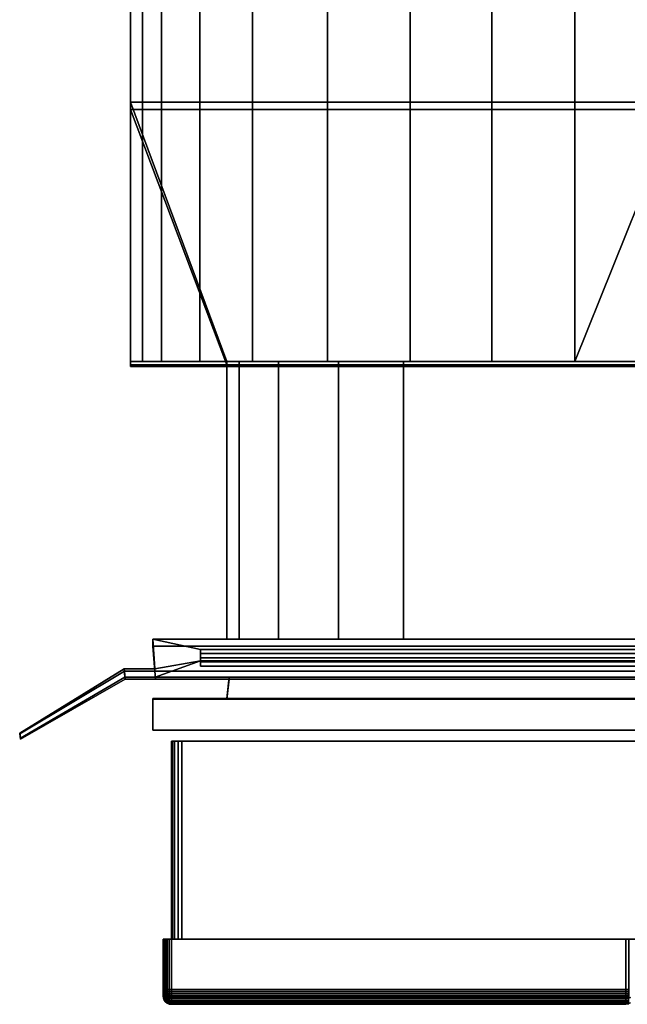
# Model space of a CAD drawing. Extents: x -12.4 to 12.4, y -12.9 to 12.
# Tile 1 of 22: x -12.4 to -8.8, y -11.6 to -5.7. Entities that reach past the tile are written whole.
import ezdxf

# ---------------------------------------------------------------- set-up
doc = ezdxf.new("R2010")
doc.units = 0
for name, color, linetype in [('DOOR_GASKET', 27, 'CONTINUOUS'), ('FACIA', 7, 'CONTINUOUS'), ('KICK', 7, 'CONTINUOUS'), ('SHV878ZD3N_BODY_', 253, 'CONTINUOUS'), ('SHV878ZD3N_DOOR', 251, 'CONTINUOUS')]:
    doc.layers.add(name, color=color, linetype=linetype)

msp = doc.modelspace()

# ---------------------------------------------------------------- linework, layer by layer
at = {"layer": 'DOOR_GASKET'}
for points in [[(-11.6158, -9.4278, 33.6901), (-11.6049, -9.6054, 33.6901), (-11.6043, -9.6188, 6.226), (-11.6151, -9.4702, 6.226)], [(11.6124, -9.4702, 6.226), (11.6133, -9.4278, 33.6901), (-11.6158, -9.4278, 33.6901), (-11.6151, -9.4702, 6.226)], [(11.3351, -9.4905, 33.6901), (-11.3336, -9.4907, 33.6901), (-11.6158, -9.4278, 33.6901), (11.6133, -9.4278, 33.6901)], [(-11.3336, -9.5566, 33.6901), (-11.6049, -9.6054, 33.6901), (-11.6158, -9.4278, 33.6901), (-11.3336, -9.4907, 33.6901)], [(11.5982, -9.6191, 6.226), (11.6124, -9.4702, 6.226), (-11.6151, -9.4702, 6.226), (-11.6043, -9.6188, 6.226)], [(11.3351, -9.4905, 33.6901), (11.3351, -9.5137, 33.7208), (-11.3336, -9.5138, 33.7208), (-11.3336, -9.4907, 33.6901)], [(-11.3336, -9.4907, 33.6901), (-11.3336, -9.5138, 33.7208), (-11.3336, -9.5393, 33.7208), (-11.3336, -9.5566, 33.6901)], [(11.3351, -9.5137, 33.7208), (11.3351, -9.5627, 33.9723), (-11.3336, -9.5629, 33.9723), (-11.3336, -9.5138, 33.7208)], [(-11.3336, -9.5138, 33.7208), (-11.3336, -9.5629, 33.9723), (-11.3336, -9.5883, 33.9723), (-11.3336, -9.5393, 33.7208)], [(11.3349, -9.5392, 33.7208), (11.3349, -9.5564, 33.6901), (-11.3336, -9.5566, 33.6901), (-11.3336, -9.5393, 33.7208)], [(-11.3336, -9.5393, 33.7208), (-11.3336, -9.5883, 33.9723), (11.3349, -9.5882, 33.9723), (11.3349, -9.5392, 33.7208)], [(-11.6013, -9.6543, 33.6901), (-11.6049, -9.6054, 33.6901), (-11.3336, -9.5566, 33.6901)], [(11.5988, -9.6543, 33.6901), (-11.6013, -9.6543, 33.6901), (-11.3336, -9.5566, 33.6901), (11.6024, -9.6054, 33.6901)], [(11.3349, -9.5564, 33.6901), (11.6024, -9.6054, 33.6901), (-11.3336, -9.5566, 33.6901)], [(11.3349, -9.5882, 33.9723), (-11.3336, -9.5883, 33.9723), (-11.3336, -9.5629, 33.9723), (11.3351, -9.5627, 33.9723)], [(-11.7816, -9.6543, 33.6901), (-12.403, -10.0177, 33.6901), (-12.4068, -9.9864, 33.6901), (-11.7853, -9.6054, 33.6901)], [(-11.7853, -9.6054, 33.6901), (-12.4068, -9.9864, 33.6901), (-12.4061, -9.9921, 6.3214), (-11.7846, -9.6189, 6.3214)], [(-11.7846, -9.6189, 6.3214), (-12.4061, -9.9921, 6.3214), (-12.4023, -10.0234, 6.3214), (-11.7809, -9.6658, 6.3214)], [(-11.7809, -9.6658, 6.3214), (-12.4023, -10.0234, 6.3214), (-12.403, -10.0177, 33.6901), (-11.7816, -9.6543, 33.6901)], [(-11.6049, -9.6054, 33.6901), (-11.7853, -9.6054, 33.6901), (-11.7846, -9.6189, 6.3214), (-11.6043, -9.6188, 6.226)], [(-11.6013, -9.6543, 33.6901), (-11.7816, -9.6543, 33.6901), (-11.7853, -9.6054, 33.6901), (-11.6049, -9.6054, 33.6901)], [(-11.6043, -9.6188, 6.226), (-11.7846, -9.6189, 6.3214), (-11.7809, -9.6658, 6.3214), (-11.6006, -9.6658, 6.2261)], [(-11.6006, -9.6658, 6.2261), (-11.7809, -9.6658, 6.3214), (-11.7816, -9.6543, 33.6901), (-11.6013, -9.6543, 33.6901)], [(-11.6006, -9.6658, 6.2261), (11.5934, -9.6658, 6.2261), (11.5982, -9.6191, 6.226), (-11.6043, -9.6188, 6.226)], [(-11.1624, -9.6658, 6.3214), (-11.6006, -9.6658, 6.2261), (-11.6013, -9.6543, 33.6901), (-11.1624, -9.6545, 33.2009)], [(-11.6013, -9.6543, 33.6901), (11.5988, -9.6543, 33.6901), (11.1602, -9.6545, 33.2009), (-11.1624, -9.6545, 33.2009)], [(11.1602, -9.6545, 33.2009), (11.1747, -9.7817, 33.2), (-11.1768, -9.7817, 33.2), (-11.1624, -9.6545, 33.2009)], [(-11.1768, -9.7854, 6.3214), (-11.1624, -9.6658, 6.3214), (-11.1624, -9.6545, 33.2009), (-11.1768, -9.7817, 33.2)], [(11.1556, -9.6658, 6.3214), (11.5934, -9.6658, 6.2261), (-11.6006, -9.6658, 6.2261), (-11.1624, -9.6658, 6.3214)], [(-11.1624, -9.6658, 6.3214), (-11.1768, -9.7854, 6.3214), (11.1657, -9.7854, 6.3214), (11.1556, -9.6658, 6.3214)], [(11.6148, -9.7817, 33.6891), (11.6148, -9.9696, 33.6891), (-11.6168, -9.9696, 33.6891), (-11.6168, -9.7817, 33.6891)], [(-11.1768, -9.7817, 33.2), (-11.6168, -9.7817, 33.6891), (-11.6168, -9.7854, 6.3214), (-11.1768, -9.7854, 6.3214)], [(11.1747, -9.7817, 33.2), (11.6148, -9.7817, 33.6891), (-11.6168, -9.7817, 33.6891), (-11.1768, -9.7817, 33.2)], [(-11.6168, -9.9696, 33.6891), (-11.6168, -9.9696, 6.3214), (-11.6168, -9.7854, 6.3214), (-11.6168, -9.7817, 33.6891)], [(-11.6168, -9.7854, 6.3214), (-11.6168, -9.9696, 6.3214), (11.5998, -9.9696, 6.3214), (11.6055, -9.7846, 6.3214)], [(-11.1768, -9.7854, 6.3214), (-11.6168, -9.7854, 6.3214), (11.6055, -9.7846, 6.3214), (11.1657, -9.7854, 6.3214)], [(-12.403, -10.0177, 33.6901), (-12.4023, -10.0234, 6.3214), (-12.4061, -9.9921, 6.3214), (-12.4068, -9.9864, 33.6901)], [(-11.6168, -9.9696, 33.6891), (11.6148, -9.9696, 33.6891), (11.5998, -9.9696, 6.3214), (-11.6168, -9.9696, 6.3214)]]:
    msp.add_3dface(points, dxfattribs=at)
at = {"layer": 'FACIA'}
for points in [[(-11.5534, -11.2126, 6.2954), (-11.5551, -11.2126, 6.3083), (-11.5551, -11.5496, 6.3087), (-11.5534, -11.5497, 6.2958)], [(-11.5534, -11.2126, 33.5169), (-11.5534, -11.511, 33.5173), (-11.5551, -11.511, 33.5044), (-11.5551, -11.2126, 33.5041)], [(-11.5551, -11.2126, 33.5041), (-11.5551, -11.511, 33.5044), (-11.5551, -11.5496, 6.3087), (-11.5551, -11.2126, 6.3083)], [(-8.8051, -11.2126, 33.5541), (-11.5051, -11.2126, 33.5541), (-11.5551, -11.2126, 33.5041)], [(-8.8051, -11.2126, 6.2583), (-8.8051, -11.2126, 33.5541), (-11.5551, -11.2126, 33.5041), (-11.5551, -11.2126, 6.3083)], [(-11.5051, -11.2126, 33.5541), (-11.5484, -11.2126, 33.5291), (-11.5534, -11.2126, 33.5169), (-11.5551, -11.2126, 33.5041)], [(-11.5551, -11.2126, 6.3083), (-11.5534, -11.2126, 6.2954), (-11.5484, -11.2126, 6.2832)], [(-11.5551, -11.2126, 6.3083), (-11.5484, -11.2126, 6.2832), (-11.5405, -11.2126, 6.2729), (-11.5302, -11.2126, 6.265)], [(-11.5551, -11.2126, 6.3083), (-11.5302, -11.2126, 6.265), (-11.518, -11.2126, 6.26), (-11.5051, -11.2126, 6.2583)], [(-11.5551, -11.2126, 6.3083), (-11.5051, -11.2126, 6.2583), (-8.8051, -11.2126, 6.2583)], [(-11.5484, -11.2126, 6.2832), (-11.5534, -11.2126, 6.2954), (-11.5534, -11.5497, 6.2958), (-11.5484, -11.5497, 6.2836)], [(-11.5484, -11.2126, 33.5291), (-11.5484, -11.511, 33.5295), (-11.5534, -11.511, 33.5173), (-11.5534, -11.2126, 33.5169)], [(-11.5405, -11.2126, 6.2729), (-11.5484, -11.2126, 6.2832), (-11.5484, -11.5497, 6.2836), (-11.5405, -11.5497, 6.2733)], [(-11.5405, -11.2126, 33.5394), (-11.5405, -11.5109, 33.5398), (-11.5484, -11.511, 33.5295), (-11.5484, -11.2126, 33.5291)], [(-11.5051, -11.2126, 33.5541), (-11.5302, -11.2126, 33.5473), (-11.5405, -11.2126, 33.5394), (-11.5484, -11.2126, 33.5291)], [(-11.5302, -11.2126, 6.265), (-11.5405, -11.2126, 6.2729), (-11.5405, -11.5497, 6.2733), (-11.5302, -11.5497, 6.2654)], [(-11.5302, -11.2126, 33.5473), (-11.5302, -11.5109, 33.5477), (-11.5405, -11.5109, 33.5398), (-11.5405, -11.2126, 33.5394)], [(-11.518, -11.2126, 6.26), (-11.5302, -11.2126, 6.265), (-11.5302, -11.5497, 6.2654), (-11.518, -11.5497, 6.2603)], [(-11.518, -11.2126, 33.5524), (-11.518, -11.5109, 33.5527), (-11.5302, -11.5109, 33.5477), (-11.5302, -11.2126, 33.5473)], [(-11.5051, -11.2126, 33.5541), (-11.518, -11.2126, 33.5524), (-11.5302, -11.2126, 33.5473)], [(-11.5051, -11.2126, 6.2583), (-11.518, -11.2126, 6.26), (-11.518, -11.5497, 6.2603), (-11.5051, -11.5497, 6.2587)], [(-11.5051, -11.2126, 33.5541), (-11.5051, -11.5109, 33.5544), (-11.518, -11.5109, 33.5527), (-11.518, -11.2126, 33.5524)], [(-11.5051, -11.2126, 6.2583), (-11.5051, -11.5497, 6.2587), (-8.8051, -11.5497, 6.2587), (-8.8051, -11.2126, 6.2583)], [(-8.8051, -11.5109, 33.5544), (-11.5051, -11.5109, 33.5544), (-11.5051, -11.2126, 33.5541), (-8.8051, -11.2126, 33.5541)], [(-8.8051, -11.5497, 6.2587), (-8.7885, -11.5497, 6.2587), (-8.7885, -11.2126, 6.2583), (-8.8051, -11.2126, 6.2583)], [(-8.7885, -11.2126, 33.5541), (-8.7885, -11.5109, 33.5544), (-8.8051, -11.5109, 33.5544), (-8.8051, -11.2126, 33.5541)], [(-8.8051, -11.2126, 6.2583), (-8.7885, -11.2126, 6.2583), (-8.7885, -11.2126, 33.5541), (-8.8051, -11.2126, 33.5541)], [(-11.5534, -11.5239, 33.5044), (-11.5551, -11.511, 33.5044), (-11.5534, -11.511, 33.5173), (-11.5514, -11.5238, 33.5173)], [(-11.5534, -11.5625, 6.3087), (-11.5551, -11.5496, 6.3087), (-11.5551, -11.511, 33.5044), (-11.5534, -11.5239, 33.5044)], [(-11.5514, -11.5238, 33.5173), (-11.5534, -11.511, 33.5173), (-11.5484, -11.511, 33.5295), (-11.5468, -11.5234, 33.5292)], [(-11.5484, -11.5361, 33.5044), (-11.5534, -11.5239, 33.5044), (-11.5514, -11.5238, 33.5173), (-11.5468, -11.5358, 33.5169)], [(-11.5484, -11.5747, 6.3087), (-11.5534, -11.5625, 6.3087), (-11.5534, -11.5239, 33.5044), (-11.5484, -11.5361, 33.5044)], [(-11.5468, -11.5358, 33.5169), (-11.5514, -11.5238, 33.5173), (-11.5468, -11.5234, 33.5292), (-11.5432, -11.5347, 33.5281)], [(-11.5468, -11.5234, 33.5292), (-11.5484, -11.511, 33.5295), (-11.5405, -11.5109, 33.5398), (-11.5399, -11.5226, 33.5392)], [(-11.5432, -11.5347, 33.5281), (-11.5468, -11.5234, 33.5292), (-11.5399, -11.5226, 33.5392), (-11.538, -11.5328, 33.5373)], [(-11.5351, -11.5409, 33.5344), (-11.538, -11.5439, 33.5263), (-11.5432, -11.5347, 33.5281), (-11.538, -11.5328, 33.5373)], [(-11.5399, -11.5226, 33.5392), (-11.5405, -11.5109, 33.5398), (-11.5302, -11.5109, 33.5477), (-11.5299, -11.5234, 33.5461)], [(-11.538, -11.5328, 33.5373), (-11.5399, -11.5226, 33.5392), (-11.5299, -11.5234, 33.5461), (-11.5288, -11.5346, 33.5426)], [(-11.5351, -11.5409, 33.5344), (-11.538, -11.5328, 33.5373), (-11.5288, -11.5346, 33.5426), (-11.527, -11.5438, 33.5374)], [(-11.5302, -11.5109, 33.5477), (-11.518, -11.5109, 33.5527), (-11.518, -11.5238, 33.5507), (-11.5299, -11.5234, 33.5461)], [(-11.5299, -11.5234, 33.5461), (-11.518, -11.5238, 33.5507), (-11.5176, -11.5357, 33.5461), (-11.5288, -11.5346, 33.5426)], [(-11.518, -11.5109, 33.5527), (-11.5051, -11.5109, 33.5544), (-11.5051, -11.5238, 33.5527), (-11.518, -11.5238, 33.5507)], [(-11.518, -11.5238, 33.5507), (-11.5051, -11.5238, 33.5527), (-11.5051, -11.536, 33.5477), (-11.5176, -11.5357, 33.5461)], [(-11.5051, -11.5238, 33.5527), (-11.5051, -11.5109, 33.5544), (-8.8051, -11.5109, 33.5544), (-8.8051, -11.5238, 33.5527)], [(-11.5051, -11.536, 33.5477), (-11.5051, -11.5238, 33.5527), (-8.8051, -11.5238, 33.5527), (-8.8051, -11.536, 33.5477)], [(-8.8051, -11.5238, 33.5527), (-8.8051, -11.5109, 33.5544), (-8.7885, -11.5109, 33.5544), (-8.7885, -11.5243, 33.5528)], [(-8.8051, -11.536, 33.5477), (-8.8051, -11.5238, 33.5527), (-8.7885, -11.5243, 33.5528), (-8.7885, -11.5353, 33.5479)], [(-11.5534, -11.5497, 6.2958), (-11.5551, -11.5496, 6.3087), (-11.5534, -11.5625, 6.3087), (-11.5514, -11.5625, 6.2958)], [(-11.5484, -11.5497, 6.2836), (-11.5534, -11.5497, 6.2958), (-11.5514, -11.5625, 6.2958), (-11.5468, -11.5621, 6.2839)], [(-11.5514, -11.5625, 6.2958), (-11.5534, -11.5625, 6.3087), (-11.5484, -11.5747, 6.3087), (-11.5468, -11.5745, 6.2962)], [(-11.5468, -11.5621, 6.2839), (-11.5514, -11.5625, 6.2958), (-11.5468, -11.5745, 6.2962), (-11.5432, -11.5734, 6.285)], [(-11.5399, -11.5457, 33.5161), (-11.5405, -11.5463, 33.5045), (-11.5484, -11.5361, 33.5044), (-11.5468, -11.5358, 33.5169)], [(-11.5405, -11.585, 6.3087), (-11.5484, -11.5747, 6.3087), (-11.5484, -11.5361, 33.5044), (-11.5405, -11.5463, 33.5045)], [(-11.5399, -11.5614, 6.2739), (-11.5405, -11.5497, 6.2733), (-11.5484, -11.5497, 6.2836), (-11.5468, -11.5621, 6.2839)], [(-11.5468, -11.5745, 6.2962), (-11.5484, -11.5747, 6.3087), (-11.5405, -11.585, 6.3087), (-11.5399, -11.5844, 6.297)], [(-11.538, -11.5439, 33.5263), (-11.5399, -11.5457, 33.5161), (-11.5468, -11.5358, 33.5169), (-11.5432, -11.5347, 33.5281)], [(-11.538, -11.5715, 6.2758), (-11.5399, -11.5614, 6.2739), (-11.5468, -11.5621, 6.2839), (-11.5432, -11.5734, 6.285)], [(-11.5432, -11.5734, 6.285), (-11.5468, -11.5745, 6.2962), (-11.5399, -11.5844, 6.297), (-11.538, -11.5826, 6.2869)], [(-11.5351, -11.5796, 6.2788), (-11.538, -11.5715, 6.2758), (-11.5432, -11.5734, 6.285), (-11.538, -11.5826, 6.2869)], [(-11.5299, -11.5526, 33.5169), (-11.5302, -11.5543, 33.5045), (-11.5405, -11.5463, 33.5045), (-11.5399, -11.5457, 33.5161)], [(-11.5302, -11.5929, 6.3087), (-11.5405, -11.585, 6.3087), (-11.5405, -11.5463, 33.5045), (-11.5302, -11.5543, 33.5045)], [(-11.5299, -11.5622, 6.267), (-11.5302, -11.5497, 6.2654), (-11.5405, -11.5497, 6.2733), (-11.5399, -11.5614, 6.2739)], [(-11.5399, -11.5844, 6.297), (-11.5405, -11.585, 6.3087), (-11.5302, -11.5929, 6.3087), (-11.5299, -11.5913, 6.2963)], [(-11.5288, -11.5491, 33.5282), (-11.5299, -11.5526, 33.5169), (-11.5399, -11.5457, 33.5161), (-11.538, -11.5439, 33.5263)], [(-11.5288, -11.5734, 6.2706), (-11.5299, -11.5622, 6.267), (-11.5399, -11.5614, 6.2739), (-11.538, -11.5715, 6.2758)], [(-11.538, -11.5826, 6.2869), (-11.5399, -11.5844, 6.297), (-11.5299, -11.5913, 6.2963), (-11.5288, -11.5878, 6.285)], [(-11.5351, -11.5409, 33.5344), (-11.527, -11.5438, 33.5374), (-11.5288, -11.5491, 33.5282), (-11.538, -11.5439, 33.5263)], [(-11.5351, -11.5796, 6.2788), (-11.527, -11.5826, 6.2758), (-11.5288, -11.5734, 6.2706), (-11.538, -11.5715, 6.2758)], [(-11.5351, -11.5796, 6.2788), (-11.538, -11.5826, 6.2869), (-11.5288, -11.5878, 6.285), (-11.527, -11.5826, 6.2758)], [(-11.518, -11.5626, 6.2624), (-11.518, -11.5497, 6.2603), (-11.5302, -11.5497, 6.2654), (-11.5299, -11.5622, 6.267)], [(-11.518, -11.5573, 33.5173), (-11.518, -11.5593, 33.5045), (-11.5302, -11.5543, 33.5045), (-11.5299, -11.5526, 33.5169)], [(-11.518, -11.598, 6.3087), (-11.5302, -11.5929, 6.3087), (-11.5302, -11.5543, 33.5045), (-11.518, -11.5593, 33.5045)], [(-11.5302, -11.5929, 6.3087), (-11.518, -11.598, 6.3087), (-11.518, -11.596, 6.2959), (-11.5299, -11.5913, 6.2963)], [(-11.5176, -11.5526, 33.5293), (-11.518, -11.5573, 33.5173), (-11.5299, -11.5526, 33.5169), (-11.5288, -11.5491, 33.5282)], [(-11.5176, -11.5745, 6.267), (-11.518, -11.5626, 6.2624), (-11.5299, -11.5622, 6.267), (-11.5288, -11.5734, 6.2706)], [(-11.5299, -11.5913, 6.2963), (-11.518, -11.596, 6.2959), (-11.5176, -11.5913, 6.2839), (-11.5288, -11.5878, 6.285)], [(-11.5288, -11.5346, 33.5426), (-11.5176, -11.5357, 33.5461), (-11.5168, -11.5457, 33.5392), (-11.527, -11.5438, 33.5374)], [(-11.527, -11.5438, 33.5374), (-11.5168, -11.5457, 33.5392), (-11.5176, -11.5526, 33.5293), (-11.5288, -11.5491, 33.5282)], [(-11.527, -11.5826, 6.2758), (-11.5168, -11.5844, 6.274), (-11.5176, -11.5745, 6.267), (-11.5288, -11.5734, 6.2706)], [(-11.5288, -11.5878, 6.285), (-11.5176, -11.5913, 6.2839), (-11.5168, -11.5844, 6.274), (-11.527, -11.5826, 6.2758)], [(-11.5051, -11.5626, 6.2604), (-11.5051, -11.5497, 6.2587), (-11.518, -11.5497, 6.2603), (-11.518, -11.5626, 6.2624)], [(-11.5051, -11.5542, 33.5295), (-11.5051, -11.5593, 33.5173), (-11.518, -11.5573, 33.5173), (-11.5176, -11.5526, 33.5293)], [(-11.5051, -11.5593, 33.5173), (-11.5051, -11.561, 33.5045), (-11.518, -11.5593, 33.5045), (-11.518, -11.5573, 33.5173)], [(-11.5051, -11.5996, 6.3087), (-11.518, -11.598, 6.3087), (-11.518, -11.5593, 33.5045), (-11.5051, -11.561, 33.5045)], [(-11.5051, -11.5748, 6.2654), (-11.5051, -11.5626, 6.2604), (-11.518, -11.5626, 6.2624), (-11.5176, -11.5745, 6.267)], [(-11.518, -11.596, 6.2959), (-11.5051, -11.598, 6.2959), (-11.5051, -11.5929, 6.2837), (-11.5176, -11.5913, 6.2839)], [(-11.5176, -11.5357, 33.5461), (-11.5051, -11.536, 33.5477), (-11.5051, -11.5463, 33.5398), (-11.5168, -11.5457, 33.5392)], [(-11.5168, -11.5457, 33.5392), (-11.5051, -11.5463, 33.5398), (-11.5051, -11.5542, 33.5295), (-11.5176, -11.5526, 33.5293)], [(-11.5168, -11.5844, 6.274), (-11.5051, -11.585, 6.2734), (-11.5051, -11.5748, 6.2654), (-11.5176, -11.5745, 6.267)], [(-11.5176, -11.5913, 6.2839), (-11.5051, -11.5929, 6.2837), (-11.5051, -11.585, 6.2734), (-11.5168, -11.5844, 6.274)], [(-11.5051, -11.5463, 33.5398), (-11.5051, -11.536, 33.5477), (-8.8051, -11.536, 33.5477), (-8.8051, -11.5463, 33.5398)], [(-11.5051, -11.5542, 33.5295), (-11.5051, -11.5463, 33.5398), (-8.8051, -11.5463, 33.5398), (-8.8051, -11.5542, 33.5295)], [(-11.5051, -11.5497, 6.2587), (-11.5051, -11.5626, 6.2604), (-8.8051, -11.5626, 6.2604), (-8.8051, -11.5497, 6.2587)], [(-11.5051, -11.5593, 33.5173), (-11.5051, -11.5542, 33.5295), (-8.8051, -11.5542, 33.5295), (-8.8051, -11.5593, 33.5173)], [(-11.5051, -11.561, 33.5045), (-11.5051, -11.5593, 33.5173), (-8.8051, -11.5593, 33.5173), (-8.8051, -11.561, 33.5045)], [(-11.5051, -11.561, 33.5045), (-8.8051, -11.561, 33.5045), (-8.8051, -11.5649, 30.7545)], [(-11.5051, -11.5996, 6.3087), (-11.5051, -11.561, 33.5045), (-8.8051, -11.5649, 30.7545), (-8.8051, -11.5957, 9.0587)], [(-11.5051, -11.5626, 6.2604), (-11.5051, -11.5748, 6.2654), (-8.8051, -11.5748, 6.2654), (-8.8051, -11.5626, 6.2604)], [(-11.5051, -11.5748, 6.2654), (-11.5051, -11.585, 6.2734), (-8.8051, -11.585, 6.2734), (-8.8051, -11.5748, 6.2654)], [(-11.5051, -11.585, 6.2734), (-11.5051, -11.5929, 6.2837), (-8.8051, -11.5929, 6.2837), (-8.8051, -11.585, 6.2734)], [(-8.7885, -11.5437, 33.5403), (-8.8051, -11.5463, 33.5398), (-8.8051, -11.536, 33.5477), (-8.7885, -11.5353, 33.5479)], [(-8.7885, -11.5506, 33.5302), (-8.8051, -11.5542, 33.5295), (-8.8051, -11.5463, 33.5398), (-8.7885, -11.5437, 33.5403)], [(-8.7885, -11.5497, 6.2587), (-8.8051, -11.5497, 6.2587), (-8.8051, -11.5626, 6.2604), (-8.7885, -11.5631, 6.2603)], [(-8.7885, -11.5555, 33.5178), (-8.8051, -11.5593, 33.5173), (-8.8051, -11.5542, 33.5295), (-8.7885, -11.5506, 33.5302)], [(-8.7885, -11.5572, 33.5045), (-8.8051, -11.561, 33.5045), (-8.8051, -11.5593, 33.5173), (-8.7885, -11.5555, 33.5178)], [(-8.7889, -11.5621, 30.7692), (-8.8051, -11.5649, 30.7545), (-8.8051, -11.561, 33.5045), (-8.7885, -11.5572, 33.5045)], [(-8.7892, -11.5635, 30.7384), (-8.8051, -11.5649, 30.7545), (-8.7889, -11.5621, 30.7692), (-8.779, -11.5596, 30.753)], [(-8.7885, -11.5631, 6.2603), (-8.8051, -11.5626, 6.2604), (-8.8051, -11.5748, 6.2654), (-8.7885, -11.5741, 6.2652)], [(-8.7892, -11.5943, 9.0748), (-8.8051, -11.5957, 9.0587), (-8.8051, -11.5649, 30.7545), (-8.7892, -11.5635, 30.7384)], [(-8.7885, -11.5741, 6.2652), (-8.8051, -11.5748, 6.2654), (-8.8051, -11.585, 6.2734), (-8.7885, -11.5825, 6.2728)], [(-8.7885, -11.5825, 6.2728), (-8.8051, -11.585, 6.2734), (-8.8051, -11.5929, 6.2837), (-8.7885, -11.5894, 6.283)], [(-8.8051, -11.5929, 6.2837), (-8.8051, -11.598, 6.2959), (-8.7885, -11.5942, 6.2954), (-8.7885, -11.5894, 6.283)], [(-8.7889, -11.593, 9.044), (-8.8051, -11.5957, 9.0587), (-8.7892, -11.5943, 9.0748), (-8.779, -11.5904, 9.0602)], [(-11.518, -11.598, 6.3087), (-11.5051, -11.5996, 6.3087), (-11.5051, -11.598, 6.2959), (-11.518, -11.596, 6.2959)], [(-11.5051, -11.5929, 6.2837), (-11.5051, -11.598, 6.2959), (-8.8051, -11.598, 6.2959), (-8.8051, -11.5929, 6.2837)], [(-8.8051, -11.5957, 9.0587), (-8.8051, -11.5996, 6.3087), (-11.5051, -11.5996, 6.3087)], [(-11.5051, -11.598, 6.2959), (-11.5051, -11.5996, 6.3087), (-8.8051, -11.5996, 6.3087), (-8.8051, -11.598, 6.2959)], [(-8.8051, -11.5957, 9.0587), (-8.7889, -11.593, 9.044), (-8.7885, -11.5958, 6.3087), (-8.8051, -11.5996, 6.3087)], [(-8.8051, -11.598, 6.2959), (-8.8051, -11.5996, 6.3087), (-8.7885, -11.5958, 6.3087), (-8.7885, -11.5942, 6.2954)]]:
    msp.add_3dface(points, dxfattribs=at)
at = {"layer": 'KICK'}
for points in [[(-11.7491, -7.7776, 6.3217), (-11.7491, -6.2348, 5.0848), (-11.1768, -7.7776, 6.3217)], [(-11.1768, -7.7776, 6.3217), (-11.7491, -6.2348, 5.0848), (11.7179, -6.2348, 5.0848), (11.7179, -7.7776, 6.3217)], [(-11.7491, -6.2348, 5.0848), (-11.7491, -7.7776, 3.52), (11.7179, -7.7776, 3.52), (11.7179, -6.2348, 5.0848)], [(-11.7491, -7.7776, 6.3217), (-11.7491, -7.7963, 6.2983), (-11.7491, -6.2795, 5.0822), (-11.7491, -6.2348, 5.0848)], [(-11.7491, -6.2348, 5.0848), (-11.7491, -6.2795, 5.0822), (-11.7491, -7.8076, 3.5323), (-11.7491, -7.7776, 3.52)], [(-11.1768, -7.7963, 6.2983), (-11.7491, -6.2795, 5.0822), (-11.7491, -7.7963, 6.2983)], [(-11.1768, -7.7963, 6.2983), (11.7179, -7.7963, 6.2983), (11.7179, -6.2795, 5.0822), (-11.7491, -6.2795, 5.0822)], [(11.7179, -6.2795, 5.0822), (11.7179, -7.8076, 3.5323), (-11.7491, -7.8076, 3.5323), (-11.7491, -6.2795, 5.0822)], [(-11.7491, -7.7776, 1.4771), (-11.7491, -7.7776, 0.0406), (11.7179, -7.7776, 0.0406), (11.7179, -7.7776, 1.4771)], [(-11.7491, -7.7776, 3.52), (-11.7491, -7.7776, 1.4771), (11.7179, -7.7776, 1.4771), (11.7179, -7.7776, 3.52)], [(-11.1768, -7.7776, 6.3217), (-11.1768, -7.7963, 6.2983), (-11.7491, -7.7963, 6.2983), (-11.7491, -7.7776, 6.3217)], [(-11.7491, -7.7776, 1.4771), (-11.7491, -7.8076, 1.4771), (-11.7491, -7.8076, 0.0406), (-11.7491, -7.7776, 0.0406)], [(-11.7491, -7.7776, 0.0406), (-11.7491, -7.8076, 0.0406), (11.7179, -7.8076, 0.0406), (11.7179, -7.7776, 0.0406)], [(-11.7491, -7.7776, 3.52), (-11.7491, -7.8076, 3.5323), (-11.7491, -7.8076, 1.4771), (-11.7491, -7.7776, 1.4771)], [(11.7179, -7.7776, 6.3217), (11.7179, -7.7963, 6.2983), (-11.1768, -7.7963, 6.2983), (-11.1768, -7.7776, 6.3217)], [(11.7179, -7.8076, 1.4771), (11.7179, -7.8076, 0.0406), (-11.7491, -7.8076, 0.0406), (-11.7491, -7.8076, 1.4771)], [(11.7179, -7.8076, 3.5323), (11.7179, -7.8076, 1.4771), (-11.7491, -7.8076, 1.4771), (-11.7491, -7.8076, 3.5323)]]:
    msp.add_3dface(points, dxfattribs=at)
at = {"layer": 'SHV878ZD3N_BODY_'}
for points in [[(-11.7491, -6.2348, 5.0848), (-11.7491, -7.7776, 3.52), (-11.7491, 7.9183, 3.52)], [(-11.7491, 7.9183, 29.3228), (-11.7491, 7.9183, 31.0481), (-11.7491, -7.7776, 31.0481)], [(-11.7491, -7.7776, 0.0406), (11.7179, -7.7776, 0.0406), (11.7179, 7.9183, 0.0406), (-11.7491, 7.9183, 0.0406)], [(-11.7491, 7.9183, 3.52), (-11.7491, -7.7776, 3.52), (-11.7491, -7.7776, 0.0406), (-11.7491, 7.9183, 0.0406)], [(-11.7491, 7.9183, 6.3217), (-11.7491, -7.7776, 6.3217), (-11.7491, -6.2348, 5.0848), (-11.7491, 7.9183, 3.52)], [(-11.7491, -7.7776, 6.3217), (-11.7491, 7.9183, 6.3217), (-11.7491, 7.9183, 29.3228), (-11.7491, -7.7776, 31.0481)], [(-11.6775, -7.7776, 31.538), (-11.7491, -7.7776, 31.0481), (-11.7491, 7.9183, 31.0481), (-11.6775, 7.9183, 31.538)], [(-11.6775, 7.9183, 31.538), (-11.5637, 7.9183, 32.0199), (-11.5637, -7.7776, 32.0199), (-11.6775, -7.7776, 31.538)], [(-11.3365, -7.7776, 32.512), (-11.5637, -7.7776, 32.0199), (-11.5637, 7.9183, 32.0199), (-11.3365, 7.9183, 32.512)], [(-11.0229, -7.7776, 32.9589), (-11.3365, -7.7776, 32.512), (-11.3365, 7.9183, 32.512), (-11.0229, 7.9183, 32.9589)], [(-10.5778, -7.7776, 33.2863), (-11.0229, -7.7776, 32.9589), (-11.0229, 7.9183, 32.9589), (-10.5778, 7.9183, 33.2863)], [(-10.0867, -7.7776, 33.5194), (-10.5778, -7.7776, 33.2863), (-10.5778, 7.9183, 33.2863), (-10.0867, 7.9183, 33.5194)], [(-9.6023, -7.7776, 33.6341), (-10.0867, -7.7776, 33.5194), (-10.0867, 7.9183, 33.5194), (-9.6023, 7.9183, 33.6341)], [(-9.1091, -7.7776, 33.6881), (-9.6023, -7.7776, 33.6341), (-9.6023, 7.9183, 33.6341), (-9.1091, 7.9183, 33.6881)], [(-9.1091, 7.9183, 33.6881), (-8.6526, 7.9183, 33.6881), (-8.6526, -6.6442, 33.6881), (-9.1091, -7.7776, 33.6881)], [(-11.7491, -7.7776, 3.52), (-11.7491, -6.2348, 5.0848), (11.7179, -6.2348, 5.0848), (11.7179, -7.7776, 3.52)], [(-11.7491, -6.2348, 5.0848), (-11.7491, -7.7776, 6.3217), (11.7179, -7.7776, 6.3217), (11.7179, -6.2348, 5.0848)], [(-0.5514, -7.7776, 33.6881), (-9.1091, -7.7776, 33.6881), (-8.6526, -6.6442, 33.6881), (-0.6399, -6.6442, 33.6881)], [(-11.7491, -7.7776, 3.52), (11.7179, -7.7776, 3.52), (11.7179, -7.7776, 0.0406), (-11.7491, -7.7776, 0.0406)], [(-0.5514, -7.7776, 33.6881), (0.5557, -7.7776, 33.6881), (11.7179, -7.7776, 6.3217), (-11.7491, -7.7776, 6.3217)], [(-9.1091, -7.7776, 33.6881), (-11.7491, -7.7776, 31.0481), (-11.6775, -7.7776, 31.538), (-9.6023, -7.7776, 33.6341)], [(-11.7491, -7.7776, 31.0481), (-9.1091, -7.7776, 33.6881), (-0.5514, -7.7776, 33.6881), (-11.7491, -7.7776, 6.3217)], [(-9.6023, -7.7776, 33.6341), (-11.6775, -7.7776, 31.538), (-11.5637, -7.7776, 32.0199), (-10.0867, -7.7776, 33.5194)], [(-10.0867, -7.7776, 33.5194), (-11.5637, -7.7776, 32.0199), (-11.3365, -7.7776, 32.512), (-10.5778, -7.7776, 33.2863)], [(-11.3365, -7.7776, 32.512), (-11.0229, -7.7776, 32.9589), (-10.5778, -7.7776, 33.2863)], [(-11.1768, -7.7776, 6.3217), (11.1747, -7.7776, 6.3217), (11.1747, -7.7776, 32.15), (-11.1768, -7.7776, 32.15)], [(-11.1768, -9.4278, 6.3217), (-11.1768, -7.7776, 6.3217), (-11.1768, -7.7776, 32.15), (-11.1768, -9.4281, 32.15)], [(-11.1768, -7.7776, 6.3217), (-11.1768, -9.4278, 6.3217), (11.1747, -9.4278, 6.3217), (11.1747, -7.7776, 6.3217)], [(-11.1768, -7.7776, 32.15), (-11.1031, -7.7776, 32.5365), (-11.1031, -9.4278, 32.5365), (-11.1768, -9.4281, 32.15)], [(11.1747, -7.7776, 32.15), (10.1247, -7.7776, 33.2), (-10.1268, -7.7776, 33.2), (-11.1768, -7.7776, 32.15)], [(-10.8693, -7.7776, 32.8925), (-11.1031, -7.7776, 32.5365), (-11.1768, -7.7776, 32.15)], [(-11.1768, -7.7776, 32.15), (-10.1268, -7.7776, 33.2), (-10.5133, -7.7776, 33.1263), (-10.8693, -7.7776, 32.8925)], [(-11.1031, -7.7776, 32.5365), (-10.8693, -7.7776, 32.8925), (-10.8693, -9.4278, 32.8925), (-11.1031, -9.4278, 32.5365)], [(-10.8693, -7.7776, 32.8925), (-10.5133, -7.7776, 33.1263), (-10.5133, -9.4278, 33.1263), (-10.8693, -9.4278, 32.8925)], [(-10.5133, -7.7776, 33.1263), (-10.1268, -7.7776, 33.2), (-10.1268, -9.4278, 33.2), (-10.5133, -9.4278, 33.1263)], [(-10.1268, -9.4278, 33.2), (-10.1268, -7.7776, 33.2), (10.1247, -7.7776, 33.2), (10.1247, -9.4278, 33.2)], [(-11.1768, -9.4281, 32.15), (-10.1268, -9.4278, 33.2), (10.1247, -9.4278, 33.2), (11.1747, -9.4281, 32.15)], [(-11.1768, -9.4281, 32.15), (11.1747, -9.4281, 32.15), (11.1747, -9.4278, 6.3217), (-11.1768, -9.4278, 6.3217)], [(-11.1768, -9.4281, 32.15), (-10.8693, -9.4278, 32.8925), (-10.5133, -9.4278, 33.1263), (-10.1268, -9.4278, 33.2)], [(-11.1768, -9.4281, 32.15), (-11.1031, -9.4278, 32.5365), (-10.8693, -9.4278, 32.8925)]]:
    msp.add_3dface(points, dxfattribs=at)
at = {"layer": 'SHV878ZD3N_DOOR'}
for points in [[(-11.5041, -11.2127, 6.3202), (-11.5041, -10.035, 6.3196), (-11.5041, -10.035, 33.4878), (-11.5041, -11.2127, 33.483)], [(-11.4441, -10.035, 33.5478), (-11.4865, -10.035, 33.5303), (-11.4999, -10.035, 33.5099), (-11.5041, -10.035, 33.4878)], [(-11.4441, -10.035, 6.2596), (-11.5041, -10.035, 6.3196), (-11.4999, -10.035, 6.2976), (-11.4865, -10.035, 6.2772)], [(11.5341, -10.035, 6.3196), (-11.5041, -10.035, 6.3196), (-11.4441, -10.035, 6.2596), (11.4741, -10.035, 6.2596)], [(-11.5041, -10.035, 6.3196), (11.5341, -10.035, 6.3196), (11.5341, -10.035, 33.4878), (-11.5041, -10.035, 33.4878)], [(11.5341, -10.035, 33.4878), (11.4741, -10.035, 33.5478), (-11.4441, -10.035, 33.5478), (-11.5041, -10.035, 33.4878)], [(-11.5041, -11.2127, 6.3202), (-11.4999, -11.2127, 6.2981), (-11.4999, -10.035, 6.2976), (-11.5041, -10.035, 6.3196)], [(-11.4999, -11.2127, 33.5051), (-11.5041, -11.2127, 33.483), (-11.5041, -10.035, 33.4878), (-11.4999, -10.035, 33.5099)], [(-11.4999, -11.2127, 6.2981), (-11.4865, -11.2127, 6.2778), (-11.4865, -10.035, 6.2772), (-11.4999, -10.035, 6.2976)], [(-11.4865, -11.2127, 33.5255), (-11.4999, -11.2127, 33.5051), (-11.4999, -10.035, 33.5099), (-11.4865, -10.035, 33.5303)], [(-11.4441, -10.035, 33.5478), (-11.4662, -10.035, 33.5436), (-11.4865, -10.035, 33.5303)], [(-11.4865, -10.035, 6.2772), (-11.4662, -10.035, 6.2639), (-11.4441, -10.035, 6.2596)], [(-11.4865, -11.2127, 6.2778), (-11.4662, -11.2127, 6.2644), (-11.4662, -10.035, 6.2639), (-11.4865, -10.035, 6.2772)], [(-11.4662, -11.2127, 33.5388), (-11.4865, -11.2127, 33.5255), (-11.4865, -10.035, 33.5303), (-11.4662, -10.035, 33.5436)], [(-11.4441, -11.2127, 33.543), (-11.4662, -11.2127, 33.5388), (-11.4662, -10.035, 33.5436), (-11.4441, -10.035, 33.5478)], [(-11.4662, -11.2127, 6.2644), (-11.4441, -11.2127, 6.2602), (-11.4441, -10.035, 6.2596), (-11.4662, -10.035, 6.2639)], [(11.4741, -11.2127, 33.543), (-11.4441, -11.2127, 33.543), (-11.4441, -10.035, 33.5478), (11.4741, -10.035, 33.5478)], [(11.4741, -10.035, 6.2596), (-11.4441, -10.035, 6.2596), (-11.4441, -11.2127, 6.2602), (11.4741, -11.2127, 6.2602)], [(-11.5041, -11.2127, 6.3202), (11.5341, -11.2127, 6.3202), (11.4741, -11.2127, 6.2602), (-11.4441, -11.2127, 6.2602)], [(11.5341, -11.2127, 6.3202), (-11.5041, -11.2127, 6.3202), (-11.5041, -11.2127, 33.483), (11.5341, -11.2127, 33.483)], [(-11.4441, -11.2127, 6.2602), (-11.4865, -11.2127, 6.2778), (-11.4999, -11.2127, 6.2981), (-11.5041, -11.2127, 6.3202)], [(-11.4441, -11.2127, 33.543), (-11.5041, -11.2127, 33.483), (-11.4999, -11.2127, 33.5051), (-11.4865, -11.2127, 33.5255)], [(11.5341, -11.2127, 33.483), (-11.5041, -11.2127, 33.483), (-11.4441, -11.2127, 33.543), (11.4741, -11.2127, 33.543)], [(-11.4865, -11.2127, 33.5255), (-11.4662, -11.2127, 33.5388), (-11.4441, -11.2127, 33.543)], [(-11.4441, -11.2127, 6.2602), (-11.4662, -11.2127, 6.2644), (-11.4865, -11.2127, 6.2778)]]:
    msp.add_3dface(points, dxfattribs=at)

doc.saveas('drawing.dxf')
